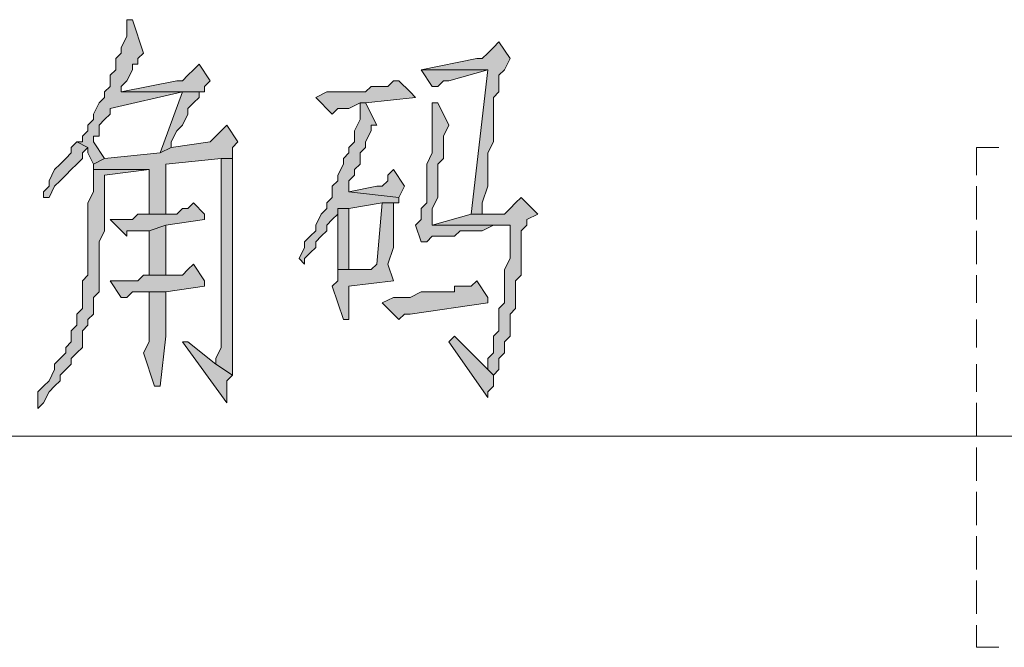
# Model space of a CAD drawing. Extents: x 566443 to 590371, y 3845226 to 3876576.
# Tile 107 of 221: x 586402.47 to 586409.97, y 3853925.5 to 3853930.28. Entities that reach past the tile are written whole.
import ezdxf

# ---------------------------------------------------------------- set-up
doc = ezdxf.new("R2010")
doc.units = 0
doc.layers.add('C00-00-00', color=7, linetype='CONTINUOUS')

msp = doc.modelspace()

# ---------------------------------------------------------------- hatches: boundary and pattern name
at = {"layer": 'C00-00-00'}
h = msp.add_hatch(color=256, dxfattribs=at)
h.dxf.hatch_style = 2
h.paths.add_polyline_path([(586403.3256, 3853930.2803), (586403.2832, 3853930.2803), (586403.2832, 3853930.2379), (586403.2832, 3853930.1533), (586403.2409, 3853930.0686), (586403.2409, 3853930.0263), (586403.1986, 3853929.9839), (586403.1986, 3853929.8993), (586403.1562, 3853929.8569), (586403.1562, 3853929.7723), (586403.1139, 3853929.7299), (586403.1139, 3853929.6876), (586403.0716, 3853929.6453), (586403.0292, 3853929.5606), (586403.0292, 3853929.5183), (586402.9869, 3853929.4759), (586402.9869, 3853929.4336), (586402.9446, 3853929.3913), (586402.9446, 3853929.3489), (586402.9022, 3853929.3489), (586402.9869, 3853929.3066), (586402.9869, 3853929.2643), (586403.0292, 3853929.1796), (586403.1139, 3853929.2219), (586403.0292, 3853929.3489), (586403.0292, 3853929.3913), (586403.0716, 3853929.3913), (586403.0716, 3853929.4759), (586403.1139, 3853929.5183), (586403.1562, 3853929.5606), (586403.1562, 3853929.6029), (586403.7066, 3853929.7299), (586403.8336, 3853929.7299), (586403.2409, 3853929.7299), (586403.2409, 3853929.7723), (586403.2832, 3853929.8146), (586403.3256, 3853929.8993), (586403.3256, 3853929.9416), (586403.3679, 3853929.9416), (586403.3679, 3853929.9839), (586403.4102, 3853930.0263)])
h = msp.add_hatch(color=256, dxfattribs=at)
h.dxf.hatch_style = 2
h.paths.add_polyline_path([(586406.1196, 3853930.1109), (586406.0772, 3853930.0686), (586406.0349, 3853930.0263), (586405.9926, 3853929.9839), (586405.9502, 3853929.9839), (586405.5269, 3853929.8993), (586406.0349, 3853929.8993), (586405.9079, 3853928.7986), (586405.9926, 3853928.7986), (586405.9926, 3853928.8833), (586406.0349, 3853929.0103), (586406.0349, 3853929.2643), (586406.0772, 3853929.3489), (586406.0772, 3853929.6876), (586406.1196, 3853929.7299), (586406.1196, 3853929.8146), (586406.1196, 3853929.8569), (586406.1619, 3853929.8993), (586406.2042, 3853929.9839)])
h = msp.add_hatch(color=256, dxfattribs=at)
h.dxf.hatch_style = 2
h.paths.add_polyline_path([(586403.8336, 3853929.9416), (586403.7912, 3853929.8993), (586403.7489, 3853929.8569), (586403.7066, 3853929.8146), (586403.6642, 3853929.8146), (586403.2409, 3853929.7299), (586403.8759, 3853929.7299), (586403.8759, 3853929.7723), (586403.9182, 3853929.8146)])
h = msp.add_hatch(color=256, dxfattribs=at)
h.dxf.hatch_style = 2
h.paths.add_polyline_path([(586405.5269, 3853929.8993), (586405.6116, 3853929.7723), (586405.6539, 3853929.7723), (586405.6962, 3853929.8146), (586405.7386, 3853929.8146), (586406.0349, 3853929.8993)])
h = msp.add_hatch(color=256, dxfattribs=at)
h.dxf.hatch_style = 2
h.paths.add_polyline_path([(586405.3576, 3853929.8146), (586405.3152, 3853929.8146), (586405.2729, 3853929.7723), (586405.1459, 3853929.7723), (586405.1036, 3853929.7299), (586404.8072, 3853929.7299), (586404.7226, 3853929.6876), (586404.8496, 3853929.5606), (586404.8919, 3853929.6029), (586404.9766, 3853929.6029), (586405.0612, 3853929.6453), (586405.1036, 3853929.6453), (586405.4846, 3853929.6876), (586405.4422, 3853929.7299)])
h = msp.add_hatch(color=256, dxfattribs=at)
h.dxf.hatch_style = 2
h.paths.add_polyline_path([(586403.8336, 3853929.7299), (586403.7066, 3853929.7299), (586403.5372, 3853929.2643), (586403.6219, 3853929.3066), (586403.6219, 3853929.3489), (586403.6642, 3853929.4336), (586403.7066, 3853929.4759), (586403.7489, 3853929.5606), (586403.7489, 3853929.6029), (586403.7912, 3853929.6453), (586403.8336, 3853929.6876)])
h = msp.add_hatch(color=256, dxfattribs=at)
h.dxf.hatch_style = 2
h.paths.add_polyline_path([(586405.1036, 3853929.6453), (586405.0612, 3853929.6453), (586405.0612, 3853929.6029), (586405.0612, 3853929.5183), (586405.0189, 3853929.4336), (586405.0189, 3853929.3489), (586404.9766, 3853929.3066), (586404.9766, 3853929.2643), (586404.9342, 3853929.2219), (586404.9342, 3853929.1796), (586404.8919, 3853929.0949), (586404.8919, 3853929.0526), (586404.8496, 3853929.0103), (586404.8496, 3853928.9256), (586404.8072, 3853928.8833), (586404.8072, 3853928.8409), (586404.7649, 3853928.7986), (586404.7226, 3853928.7139), (586404.7226, 3853928.6716), (586404.6802, 3853928.6293), (586404.6379, 3853928.5869), (586404.6379, 3853928.5446), (586404.5956, 3853928.4599), (586404.6379, 3853928.4176), (586404.6379, 3853928.4599), (586404.6802, 3853928.5023), (586404.7226, 3853928.5446), (586404.7226, 3853928.5869), (586404.7649, 3853928.6293), (586404.8072, 3853928.6716), (586404.8072, 3853928.7139), (586404.8496, 3853928.7563), (586404.8919, 3853928.7986), (586404.8919, 3853928.8409), (586404.9766, 3853928.8409), (586405.2306, 3853928.8833), (586405.3576, 3853928.8833), (586405.3576, 3853928.9256), (586404.9766, 3853928.9679), (586404.9766, 3853929.0526), (586405.0189, 3853929.0949), (586405.0189, 3853929.1373), (586405.0612, 3853929.1796), (586405.0612, 3853929.2643), (586405.1036, 3853929.3066), (586405.1036, 3853929.3489), (586405.1459, 3853929.4336), (586405.1459, 3853929.4759), (586405.1882, 3853929.4759)])
h = msp.add_hatch(color=256, dxfattribs=at)
h.dxf.hatch_style = 2
h.paths.add_polyline_path([(586405.6539, 3853929.6453), (586405.6116, 3853929.6453), (586405.6116, 3853929.6029), (586405.6116, 3853929.2643), (586405.5692, 3853929.1796), (586405.5692, 3853928.8833), (586405.5269, 3853928.8409), (586405.5269, 3853928.7563), (586405.4846, 3853928.7139), (586405.5269, 3853928.5869), (586405.5692, 3853928.5869), (586405.6116, 3853928.6293), (586405.6539, 3853928.6293), (586405.7809, 3853928.6293), (586405.8232, 3853928.6716), (586405.9926, 3853928.6716), (586406.0772, 3853928.7139), (586406.2042, 3853928.7139), (586405.6116, 3853928.7139), (586405.6116, 3853928.8409), (586405.6539, 3853928.9256), (586405.6539, 3853929.1796), (586405.6962, 3853929.2219), (586405.6962, 3853929.3913), (586405.7386, 3853929.4759)])
h = msp.add_hatch(color=256, dxfattribs=at)
h.dxf.hatch_style = 2
h.paths.add_polyline_path([(586404.0452, 3853929.4759), (586404.0029, 3853929.4336), (586403.9606, 3853929.3913), (586403.9182, 3853929.3489), (586403.6219, 3853929.3066), (586403.5372, 3853929.2643), (586403.1139, 3853929.2219), (586403.0292, 3853929.1796), (586403.0292, 3853929.1373), (586403.4526, 3853929.1373), (586403.4526, 3853928.7986), (586403.5796, 3853928.7986), (586403.5796, 3853929.1796), (586404.0029, 3853929.2219), (586404.0876, 3853929.2219), (586404.0876, 3853929.2643), (586404.0876, 3853929.3066), (586404.1299, 3853929.3489)])
h = msp.add_hatch(color=256, dxfattribs=at)
h.dxf.hatch_style = 2
h.paths.add_polyline_path([(586402.9022, 3853929.3489), (586402.8599, 3853929.3066), (586402.8599, 3853929.2643), (586402.8176, 3853929.2219), (586402.7752, 3853929.1796), (586402.7329, 3853929.1373), (586402.6906, 3853929.0526), (586402.6906, 3853929.0103), (586402.6482, 3853928.9679), (586402.6482, 3853928.9256), (586402.6906, 3853928.9256), (586402.7329, 3853929.0103), (586402.7752, 3853929.0526), (586402.8176, 3853929.0949), (586402.8599, 3853929.1373), (586402.9022, 3853929.1796), (586402.9446, 3853929.2219), (586402.9446, 3853929.2643), (586402.9869, 3853929.3066)])
h = msp.add_hatch(color=256, dxfattribs=at)
h.dxf.hatch_style = 2
h.paths.add_polyline_path([(586404.0876, 3853929.2219), (586404.0029, 3853929.2219), (586404.0029, 3853927.8673), (586404.0029, 3853927.7826), (586403.9606, 3853927.6979), (586403.9606, 3853927.6556), (586404.0876, 3853927.5709), (586404.0876, 3853929.0103), (586404.0876, 3853929.0526)])
h = msp.add_hatch(color=256, dxfattribs=at)
h.dxf.hatch_style = 2
h.paths.add_polyline_path([(586403.0292, 3853929.1373), (586403.0292, 3853928.9679), (586402.9869, 3853928.8833), (586402.9869, 3853928.3329), (586402.9446, 3853928.2906), (586402.9446, 3853928.0789), (586402.9022, 3853928.0366), (586402.9022, 3853927.9519), (586402.8599, 3853927.9096), (586402.8599, 3853927.8249), (586402.8176, 3853927.7826), (586402.8176, 3853927.7403), (586402.7752, 3853927.6979), (586402.7329, 3853927.6556), (586402.7329, 3853927.6133), (586402.6906, 3853927.5286), (586402.6482, 3853927.4863), (586402.6059, 3853927.4439), (586402.6059, 3853927.3169), (586402.6482, 3853927.3593), (586402.6906, 3853927.4439), (586402.7329, 3853927.4863), (586402.7752, 3853927.5286), (586402.7752, 3853927.5709), (586402.8176, 3853927.6133), (586402.8599, 3853927.6556), (586402.8599, 3853927.6979), (586402.9022, 3853927.7403), (586402.9446, 3853927.7826), (586402.9446, 3853927.9096), (586402.9869, 3853927.9519), (586402.9869, 3853927.9943), (586403.0292, 3853928.0366), (586403.0292, 3853928.1636), (586403.0716, 3853928.2059), (586403.0716, 3853928.5869), (586403.1139, 3853928.6716), (586403.1139, 3853929.0949), (586403.4526, 3853929.1373)])
h = msp.add_hatch(color=256, dxfattribs=at)
h.dxf.hatch_style = 2
h.paths.add_polyline_path([(586405.3152, 3853929.1373), (586405.2729, 3853929.0949), (586405.2729, 3853929.0526), (586405.2306, 3853929.0103), (586405.1882, 3853929.0103), (586404.9766, 3853928.9679), (586405.3576, 3853928.9256), (586405.3999, 3853929.0103)])
h = msp.add_hatch(color=256, dxfattribs=at)
h.dxf.hatch_style = 2
h.paths.add_polyline_path([(586403.7912, 3853928.8833), (586403.7489, 3853928.8409), (586403.7066, 3853928.8409), (586403.6642, 3853928.7986), (586403.3679, 3853928.7986), (586403.3256, 3853928.7563), (586403.1562, 3853928.7563), (586403.2832, 3853928.6293), (586403.2832, 3853928.6716), (586403.3256, 3853928.6716), (586403.4526, 3853928.6716), (586403.5796, 3853928.7139), (586403.8759, 3853928.7563), (586403.8759, 3853928.7986)])
h = msp.add_hatch(color=256, dxfattribs=at)
h.dxf.hatch_style = 2
h.paths.add_polyline_path([(586405.3576, 3853928.8833), (586405.2306, 3853928.8833), (586405.1882, 3853928.4176), (586405.1459, 3853928.3753), (586404.8919, 3853928.3753), (586404.8919, 3853928.2906), (586404.8496, 3853928.2483), (586404.9342, 3853927.9943), (586404.9766, 3853927.9943), (586404.9766, 3853928.2483), (586405.3152, 3853928.2906), (586405.2729, 3853928.4176), (586405.3152, 3853928.5446), (586405.3152, 3853928.8833)])
h = msp.add_hatch(color=256, dxfattribs=at)
h.dxf.hatch_style = 2
h.paths.add_polyline_path([(586406.2889, 3853928.9256), (586406.2466, 3853928.8833), (586406.2042, 3853928.8409), (586406.1619, 3853928.7986), (586405.9079, 3853928.7986), (586405.6116, 3853928.7139), (586406.2042, 3853928.7139), (586406.2042, 3853928.6716), (586406.2042, 3853928.4599), (586406.1619, 3853928.3753), (586406.1619, 3853928.1213), (586406.1196, 3853928.0789), (586406.1196, 3853927.9096), (586406.0772, 3853927.8673), (586406.0772, 3853927.7403), (586406.0349, 3853927.6979), (586406.0349, 3853927.6556), (586406.0349, 3853927.6133), (586406.0772, 3853927.5709), (586406.1196, 3853927.6133), (586406.1196, 3853927.6979), (586406.1619, 3853927.7403), (586406.1619, 3853927.8249), (586406.2042, 3853927.8673), (586406.2042, 3853928.0366), (586406.2466, 3853928.0789), (586406.2466, 3853928.2906), (586406.2889, 3853928.3329), (586406.2889, 3853928.6716), (586406.3312, 3853928.7139), (586406.3312, 3853928.7563), (586406.4159, 3853928.7986)])
h = msp.add_hatch(color=256, dxfattribs=at)
h.dxf.hatch_style = 2
h.paths.add_polyline_path([(586404.9766, 3853928.8409), (586404.8919, 3853928.8409), (586404.8919, 3853928.7563), (586404.8919, 3853928.3753), (586404.9766, 3853928.3753)])
h = msp.add_hatch(color=256, dxfattribs=at)
h.dxf.hatch_style = 2
h.paths.add_polyline_path([(586403.5796, 3853928.7139), (586403.4526, 3853928.6716), (586403.4526, 3853928.3329), (586403.5796, 3853928.3329)])
h = msp.add_hatch(color=256, dxfattribs=at)
h.dxf.hatch_style = 2
h.paths.add_polyline_path([(586403.7912, 3853928.4176), (586403.7489, 3853928.3753), (586403.7066, 3853928.3329), (586403.4102, 3853928.3329), (586403.3679, 3853928.2906), (586403.1562, 3853928.2906), (586403.2409, 3853928.1636), (586403.2832, 3853928.1636), (586403.3256, 3853928.2059), (586403.5796, 3853928.2059), (586403.8759, 3853928.2483), (586403.8759, 3853928.2906)])
h = msp.add_hatch(color=256, dxfattribs=at)
h.dxf.hatch_style = 2
h.paths.add_polyline_path([(586405.9502, 3853928.2906), (586405.9079, 3853928.2483), (586405.7809, 3853928.2483), (586405.7809, 3853928.2059), (586405.5269, 3853928.2059), (586405.4422, 3853928.1636), (586405.3152, 3853928.1636), (586405.2306, 3853928.1213), (586405.3576, 3853927.9943), (586405.3999, 3853928.0366), (586405.4422, 3853928.0366), (586406.0349, 3853928.1213), (586406.0349, 3853928.1636)])
h = msp.add_hatch(color=256, dxfattribs=at)
h.dxf.hatch_style = 2
h.paths.add_polyline_path([(586403.5796, 3853928.2059), (586403.4526, 3853928.2059), (586403.4526, 3853928.1636), (586403.4526, 3853927.8249), (586403.4102, 3853927.7403), (586403.4949, 3853927.4863), (586403.5372, 3853927.4863), (586403.5796, 3853927.8673)])
h = msp.add_hatch(color=256, dxfattribs=at)
h.dxf.hatch_style = 2
h.paths.add_polyline_path([(586405.7809, 3853927.8673), (586405.7386, 3853927.8249), (586406.0349, 3853927.4016), (586406.0349, 3853927.4439), (586406.0772, 3853927.4863), (586406.0772, 3853927.5709), (586406.0349, 3853927.6133)])
h = msp.add_hatch(color=256, dxfattribs=at)
h.dxf.hatch_style = 2
h.paths.add_polyline_path([(586403.7489, 3853927.8249), (586403.7066, 3853927.8249), (586404.0452, 3853927.3593), (586404.0452, 3853927.5286), (586404.0876, 3853927.5709), (586403.9606, 3853927.6556)])

# ---------------------------------------------------------------- linework, layer by layer
at = {"layer": 'C00-00-00', "lineweight": 0}
for points in [[(586403.3256, 3853930.2803), (586403.2832, 3853930.2803), (586403.2832, 3853930.2379), (586403.2832, 3853930.1533), (586403.2409, 3853930.0686), (586403.2409, 3853930.0263), (586403.1986, 3853929.9839), (586403.1986, 3853929.8993), (586403.1562, 3853929.8569), (586403.1562, 3853929.7723), (586403.1139, 3853929.7299), (586403.1139, 3853929.6876), (586403.0716, 3853929.6453), (586403.0292, 3853929.5606), (586403.0292, 3853929.5183), (586402.9869, 3853929.4759), (586402.9869, 3853929.4336), (586402.9446, 3853929.3913), (586402.9446, 3853929.3489), (586402.9022, 3853929.3489), (586402.9869, 3853929.3066), (586402.9869, 3853929.2643), (586403.0292, 3853929.1796), (586403.1139, 3853929.2219), (586403.0292, 3853929.3489), (586403.0292, 3853929.3913), (586403.0716, 3853929.3913), (586403.0716, 3853929.4759), (586403.1139, 3853929.5183), (586403.1562, 3853929.5606), (586403.1562, 3853929.6029), (586403.7066, 3853929.7299), (586403.8336, 3853929.7299), (586403.2409, 3853929.7299), (586403.2409, 3853929.7723), (586403.2832, 3853929.8146), (586403.3256, 3853929.8993), (586403.3256, 3853929.9416), (586403.3679, 3853929.9416), (586403.3679, 3853929.9839), (586403.4102, 3853930.0263)], [(586406.1196, 3853930.1109), (586406.0772, 3853930.0686), (586406.0349, 3853930.0263), (586405.9926, 3853929.9839), (586405.9502, 3853929.9839), (586405.5269, 3853929.8993), (586406.0349, 3853929.8993), (586405.9079, 3853928.7986), (586405.9926, 3853928.7986), (586405.9926, 3853928.8833), (586406.0349, 3853929.0103), (586406.0349, 3853929.2643), (586406.0772, 3853929.3489), (586406.0772, 3853929.6876), (586406.1196, 3853929.7299), (586406.1196, 3853929.8146), (586406.1196, 3853929.8569), (586406.1619, 3853929.8993), (586406.2042, 3853929.9839)], [(586403.8336, 3853929.9416), (586403.7912, 3853929.8993), (586403.7489, 3853929.8569), (586403.7066, 3853929.8146), (586403.6642, 3853929.8146), (586403.2409, 3853929.7299), (586403.8759, 3853929.7299), (586403.8759, 3853929.7723), (586403.9182, 3853929.8146)], [(586405.5269, 3853929.8993), (586405.6116, 3853929.7723), (586405.6539, 3853929.7723), (586405.6962, 3853929.8146), (586405.7386, 3853929.8146), (586406.0349, 3853929.8993)], [(586405.3576, 3853929.8146), (586405.3152, 3853929.8146), (586405.2729, 3853929.7723), (586405.1459, 3853929.7723), (586405.1036, 3853929.7299), (586404.8072, 3853929.7299), (586404.7226, 3853929.6876), (586404.8496, 3853929.5606), (586404.8919, 3853929.6029), (586404.9766, 3853929.6029), (586405.0612, 3853929.6453), (586405.1036, 3853929.6453), (586405.4846, 3853929.6876), (586405.4422, 3853929.7299)], [(586403.8336, 3853929.7299), (586403.7066, 3853929.7299), (586403.5372, 3853929.2643), (586403.6219, 3853929.3066), (586403.6219, 3853929.3489), (586403.6642, 3853929.4336), (586403.7066, 3853929.4759), (586403.7489, 3853929.5606), (586403.7489, 3853929.6029), (586403.7912, 3853929.6453), (586403.8336, 3853929.6876)], [(586405.1036, 3853929.6453), (586405.0612, 3853929.6453), (586405.0612, 3853929.6029), (586405.0612, 3853929.5183), (586405.0189, 3853929.4336), (586405.0189, 3853929.3489), (586404.9766, 3853929.3066), (586404.9766, 3853929.2643), (586404.9342, 3853929.2219), (586404.9342, 3853929.1796), (586404.8919, 3853929.0949), (586404.8919, 3853929.0526), (586404.8496, 3853929.0103), (586404.8496, 3853928.9256), (586404.8072, 3853928.8833), (586404.8072, 3853928.8409), (586404.7649, 3853928.7986), (586404.7226, 3853928.7139), (586404.7226, 3853928.6716), (586404.6802, 3853928.6293), (586404.6379, 3853928.5869), (586404.6379, 3853928.5446), (586404.5956, 3853928.4599), (586404.6379, 3853928.4176), (586404.6379, 3853928.4599), (586404.6802, 3853928.5023), (586404.7226, 3853928.5446), (586404.7226, 3853928.5869), (586404.7649, 3853928.6293), (586404.8072, 3853928.6716), (586404.8072, 3853928.7139), (586404.8496, 3853928.7563), (586404.8919, 3853928.7986), (586404.8919, 3853928.8409), (586404.9766, 3853928.8409), (586405.2306, 3853928.8833), (586405.3576, 3853928.8833), (586405.3576, 3853928.9256), (586404.9766, 3853928.9679), (586404.9766, 3853929.0526), (586405.0189, 3853929.0949), (586405.0189, 3853929.1373), (586405.0612, 3853929.1796), (586405.0612, 3853929.2643), (586405.1036, 3853929.3066), (586405.1036, 3853929.3489), (586405.1459, 3853929.4336), (586405.1459, 3853929.4759), (586405.1882, 3853929.4759)], [(586405.6539, 3853929.6453), (586405.6116, 3853929.6453), (586405.6116, 3853929.6029), (586405.6116, 3853929.2643), (586405.5692, 3853929.1796), (586405.5692, 3853928.8833), (586405.5269, 3853928.8409), (586405.5269, 3853928.7563), (586405.4846, 3853928.7139), (586405.5269, 3853928.5869), (586405.5692, 3853928.5869), (586405.6116, 3853928.6293), (586405.6539, 3853928.6293), (586405.7809, 3853928.6293), (586405.8232, 3853928.6716), (586405.9926, 3853928.6716), (586406.0772, 3853928.7139), (586406.2042, 3853928.7139), (586405.6116, 3853928.7139), (586405.6116, 3853928.8409), (586405.6539, 3853928.9256), (586405.6539, 3853929.1796), (586405.6962, 3853929.2219), (586405.6962, 3853929.3913), (586405.7386, 3853929.4759)], [(586404.0452, 3853929.4759), (586404.0029, 3853929.4336), (586403.9606, 3853929.3913), (586403.9182, 3853929.3489), (586403.6219, 3853929.3066), (586403.5372, 3853929.2643), (586403.1139, 3853929.2219), (586403.0292, 3853929.1796), (586403.0292, 3853929.1373), (586403.4526, 3853929.1373), (586403.4526, 3853928.7986), (586403.5796, 3853928.7986), (586403.5796, 3853929.1796), (586404.0029, 3853929.2219), (586404.0876, 3853929.2219), (586404.0876, 3853929.2643), (586404.0876, 3853929.3066), (586404.1299, 3853929.3489)], [(586402.9022, 3853929.3489), (586402.8599, 3853929.3066), (586402.8599, 3853929.2643), (586402.8176, 3853929.2219), (586402.7752, 3853929.1796), (586402.7329, 3853929.1373), (586402.6906, 3853929.0526), (586402.6906, 3853929.0103), (586402.6482, 3853928.9679), (586402.6482, 3853928.9256), (586402.6906, 3853928.9256), (586402.7329, 3853929.0103), (586402.7752, 3853929.0526), (586402.8176, 3853929.0949), (586402.8599, 3853929.1373), (586402.9022, 3853929.1796), (586402.9446, 3853929.2219), (586402.9446, 3853929.2643), (586402.9869, 3853929.3066)], [(586404.0876, 3853929.2219), (586404.0029, 3853929.2219), (586404.0029, 3853927.8673), (586404.0029, 3853927.7826), (586403.9606, 3853927.6979), (586403.9606, 3853927.6556), (586404.0876, 3853927.5709), (586404.0876, 3853929.0103), (586404.0876, 3853929.0526)], [(586403.0292, 3853929.1373), (586403.0292, 3853928.9679), (586402.9869, 3853928.8833), (586402.9869, 3853928.3329), (586402.9446, 3853928.2906), (586402.9446, 3853928.0789), (586402.9022, 3853928.0366), (586402.9022, 3853927.9519), (586402.8599, 3853927.9096), (586402.8599, 3853927.8249), (586402.8176, 3853927.7826), (586402.8176, 3853927.7403), (586402.7752, 3853927.6979), (586402.7329, 3853927.6556), (586402.7329, 3853927.6133), (586402.6906, 3853927.5286), (586402.6482, 3853927.4863), (586402.6059, 3853927.4439), (586402.6059, 3853927.3169), (586402.6482, 3853927.3593), (586402.6906, 3853927.4439), (586402.7329, 3853927.4863), (586402.7752, 3853927.5286), (586402.7752, 3853927.5709), (586402.8176, 3853927.6133), (586402.8599, 3853927.6556), (586402.8599, 3853927.6979), (586402.9022, 3853927.7403), (586402.9446, 3853927.7826), (586402.9446, 3853927.9096), (586402.9869, 3853927.9519), (586402.9869, 3853927.9943), (586403.0292, 3853928.0366), (586403.0292, 3853928.1636), (586403.0716, 3853928.2059), (586403.0716, 3853928.5869), (586403.1139, 3853928.6716), (586403.1139, 3853929.0949), (586403.4526, 3853929.1373)], [(586405.3152, 3853929.1373), (586405.2729, 3853929.0949), (586405.2729, 3853929.0526), (586405.2306, 3853929.0103), (586405.1882, 3853929.0103), (586404.9766, 3853928.9679), (586405.3576, 3853928.9256), (586405.3999, 3853929.0103)], [(586403.7912, 3853928.8833), (586403.7489, 3853928.8409), (586403.7066, 3853928.8409), (586403.6642, 3853928.7986), (586403.3679, 3853928.7986), (586403.3256, 3853928.7563), (586403.1562, 3853928.7563), (586403.2832, 3853928.6293), (586403.2832, 3853928.6716), (586403.3256, 3853928.6716), (586403.4526, 3853928.6716), (586403.5796, 3853928.7139), (586403.8759, 3853928.7563), (586403.8759, 3853928.7986)], [(586405.3576, 3853928.8833), (586405.2306, 3853928.8833), (586405.1882, 3853928.4176), (586405.1459, 3853928.3753), (586404.8919, 3853928.3753), (586404.8919, 3853928.2906), (586404.8496, 3853928.2483), (586404.9342, 3853927.9943), (586404.9766, 3853927.9943), (586404.9766, 3853928.2483), (586405.3152, 3853928.2906), (586405.2729, 3853928.4176), (586405.3152, 3853928.5446), (586405.3152, 3853928.8833)], [(586406.2889, 3853928.9256), (586406.2466, 3853928.8833), (586406.2042, 3853928.8409), (586406.1619, 3853928.7986), (586405.9079, 3853928.7986), (586405.6116, 3853928.7139), (586406.2042, 3853928.7139), (586406.2042, 3853928.6716), (586406.2042, 3853928.4599), (586406.1619, 3853928.3753), (586406.1619, 3853928.1213), (586406.1196, 3853928.0789), (586406.1196, 3853927.9096), (586406.0772, 3853927.8673), (586406.0772, 3853927.7403), (586406.0349, 3853927.6979), (586406.0349, 3853927.6556), (586406.0349, 3853927.6133), (586406.0772, 3853927.5709), (586406.1196, 3853927.6133), (586406.1196, 3853927.6979), (586406.1619, 3853927.7403), (586406.1619, 3853927.8249), (586406.2042, 3853927.8673), (586406.2042, 3853928.0366), (586406.2466, 3853928.0789), (586406.2466, 3853928.2906), (586406.2889, 3853928.3329), (586406.2889, 3853928.6716), (586406.3312, 3853928.7139), (586406.3312, 3853928.7563), (586406.4159, 3853928.7986)], [(586404.9766, 3853928.8409), (586404.8919, 3853928.8409), (586404.8919, 3853928.7563), (586404.8919, 3853928.3753), (586404.9766, 3853928.3753)], [(586403.5796, 3853928.7139), (586403.4526, 3853928.6716), (586403.4526, 3853928.3329), (586403.5796, 3853928.3329)], [(586403.7912, 3853928.4176), (586403.7489, 3853928.3753), (586403.7066, 3853928.3329), (586403.4102, 3853928.3329), (586403.3679, 3853928.2906), (586403.1562, 3853928.2906), (586403.2409, 3853928.1636), (586403.2832, 3853928.1636), (586403.3256, 3853928.2059), (586403.5796, 3853928.2059), (586403.8759, 3853928.2483), (586403.8759, 3853928.2906)], [(586405.9502, 3853928.2906), (586405.9079, 3853928.2483), (586405.7809, 3853928.2483), (586405.7809, 3853928.2059), (586405.5269, 3853928.2059), (586405.4422, 3853928.1636), (586405.3152, 3853928.1636), (586405.2306, 3853928.1213), (586405.3576, 3853927.9943), (586405.3999, 3853928.0366), (586405.4422, 3853928.0366), (586406.0349, 3853928.1213), (586406.0349, 3853928.1636)], [(586403.5796, 3853928.2059), (586403.4526, 3853928.2059), (586403.4526, 3853928.1636), (586403.4526, 3853927.8249), (586403.4102, 3853927.7403), (586403.4949, 3853927.4863), (586403.5372, 3853927.4863), (586403.5796, 3853927.8673)], [(586405.7809, 3853927.8673), (586405.7386, 3853927.8249), (586406.0349, 3853927.4016), (586406.0349, 3853927.4439), (586406.0772, 3853927.4863), (586406.0772, 3853927.5709), (586406.0349, 3853927.6133)], [(586403.7489, 3853927.8249), (586403.7066, 3853927.8249), (586404.0452, 3853927.3593), (586404.0452, 3853927.5286), (586404.0876, 3853927.5709), (586403.9606, 3853927.6556)]]:
    msp.add_lwpolyline(points, close=True, dxfattribs=at)
at = {"layer": 'C00-00-00', "lineweight": 9}
for points in [[(586390.2446, 3853927.1053), (586412.8929, 3853927.1053)], [(586409.7602, 3853925.6659), (586409.7602, 3853925.4966), (586409.9296, 3853925.4966)]]:
    msp.add_lwpolyline(points, dxfattribs=at)
for points in [[(586409.7602, 3853929.3066), (586409.7602, 3853929.3066), (586409.9296, 3853929.3066), (586409.9296, 3853929.3066)], [(586409.7602, 3853929.3066), (586409.7602, 3853929.3066), (586409.7602, 3853929.0949), (586409.7602, 3853929.0949)], [(586409.7602, 3853929.0103), (586409.7602, 3853929.0103), (586409.7602, 3853928.7563), (586409.7602, 3853928.7563)], [(586409.7602, 3853928.6716), (586409.7602, 3853928.6716), (586409.7602, 3853928.4176), (586409.7602, 3853928.4176)], [(586409.7602, 3853928.3329), (586409.7602, 3853928.3329), (586409.7602, 3853928.1213), (586409.7602, 3853928.1213)], [(586409.7602, 3853927.9943), (586409.7602, 3853927.9943), (586409.7602, 3853927.7826), (586409.7602, 3853927.7826)], [(586409.7602, 3853927.6556), (586409.7602, 3853927.6556), (586409.7602, 3853927.4439), (586409.7602, 3853927.4439)], [(586409.7602, 3853927.3593), (586409.7602, 3853927.3593), (586409.7602, 3853927.1053), (586409.7602, 3853927.1053)], [(586409.7602, 3853927.0206), (586409.7602, 3853927.0206), (586409.7602, 3853926.7666), (586409.7602, 3853926.7666)], [(586409.7602, 3853926.6819), (586409.7602, 3853926.6819), (586409.7602, 3853926.4279), (586409.7602, 3853926.4279)], [(586409.7602, 3853926.3433), (586409.7602, 3853926.3433), (586409.7602, 3853926.0893), (586409.7602, 3853926.0893)], [(586409.7602, 3853926.0046), (586409.7602, 3853926.0046), (586409.7602, 3853925.7506), (586409.7602, 3853925.7506)]]:
    msp.add_open_spline(points, degree=3, dxfattribs=at)

doc.saveas('drawing.dxf')
